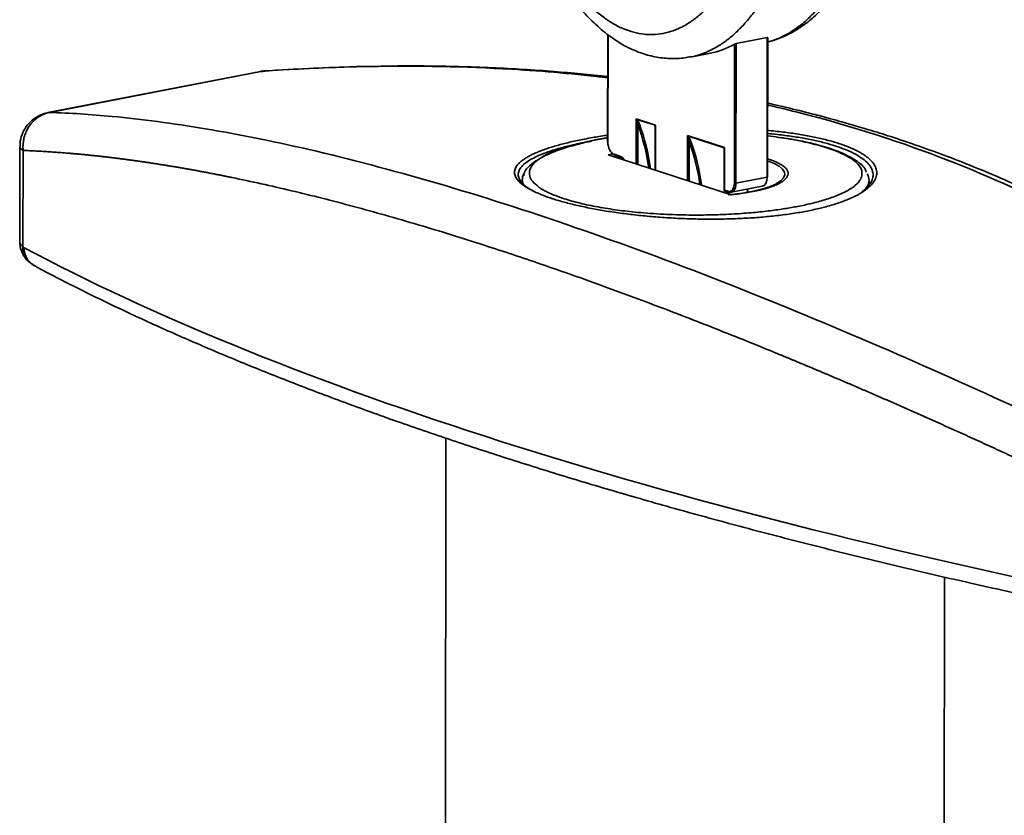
# Model space of a CAD drawing. Header units: millimetres. Extents: x 2770 to 3197, y 1404 to 1706.
# Tile 22 of 34: x 2941 to 2984, y 1484 to 1518. Entities that reach past the tile are written whole.
import ezdxf

# ---------------------------------------------------------------- set-up
doc = ezdxf.new("R2010")
doc.units = ezdxf.units.MM
doc.layers.add('粗实线层', color=7, linetype='Continuous', lineweight=35)

msp = doc.modelspace()

# ---------------------------------------------------------------- linework, layer by layer
at = {"layer": '粗实线层', "color": 7}
for p, q in [((2966.628, 1517.653), (2966.621, 1513.011)), ((2966.638, 1517.644), (2966.632, 1513.004)), ((2972.164, 1517.252), (2972.156, 1511.23)), ((2973.507, 1517.511), (2972.164, 1517.252)), ((2973.499, 1511.49), (2973.507, 1517.511)), ((2973.518, 1511.5), (2973.527, 1517.511)), ((2970.2, 1516.676), (2971.051, 1516.841)), ((2972.085, 1511.232), (2972.094, 1517.227)), ((2951.651, 1516.054), (2942.492, 1514.275)), ((2951.735, 1516.064), (2942.576, 1514.285)), ((2967.856, 1512.06), (2967.859, 1514.009)), ((2967.859, 1514.009), (2968.686, 1513.741)), ((2968.665, 1513.73), (2967.887, 1513.982)), ((2967.929, 1513.761), (2967.927, 1512.037)), ((2968.676, 1513.681), (2968.673, 1511.795)), ((2968.686, 1513.741), (2968.684, 1511.791)), ((2970.063, 1511.343), (2970.065, 1513.293)), ((2970.065, 1513.293), (2971.658, 1512.775)), ((2971.649, 1512.76), (2970.093, 1513.266)), ((2970.135, 1513.045), (2970.133, 1511.321)), ((2941.278, 1512.805), (2941.273, 1508.744)), ((2941.421, 1512.644), (2941.415, 1508.488)), ((2971.648, 1512.749), (2971.645, 1510.914)), ((2971.658, 1512.775), (2971.656, 1510.936)), ((2966.647, 1512.453), (2966.851, 1512.492)), ((2971.948, 1510.731), (2966.647, 1512.453)), ((2966.907, 1512.479), (2967.152, 1512.399)), ((2966.931, 1512.439), (2967.176, 1512.359)), ((2967.302, 1512.289), (2967.208, 1512.271)), ((2962.943, 1511.378), (2962.943, 1511.244)), ((2962.943, 1511.378), (2962.943, 1511.378)), ((2973.499, 1511.49), (2972.156, 1511.23)), ((2977.893, 1511.148), (2977.893, 1511.357)), ((2971.652, 1510.905), (2971.833, 1510.846)), ((2971.656, 1510.936), (2971.809, 1510.886)), ((2971.944, 1510.839), (2973.288, 1511.098)), ((2971.948, 1510.731), (2971.959, 1510.734)), ((2959.653, 1500.229), (2959.626, 1480.986)), ((2981.126, 1480.957), (2981.144, 1494.239))]:
    msp.add_line(p, q, dxfattribs=at)
for centre, major_axis, ratio, start_param, end_param in [((2969.386, 1532.134), (-1.332, 15.34), 0.456412, 3.189, 3.343255), ((2951.937, 1514.582), (-0.286, 1.472), 0.595365, 6.188413, 6.283198), ((2942.778, 1512.803), (0.286, -1.472), 0.595365, 3.046821, 3.141079), ((2967.899, 1514.017), (0.032, -0.106), 0.36066, 4.676001, 5.092347), ((2967.899, 1514.017), (0.0692, -0.0642), 0.355497, 4.45769, 4.874035), ((2967.851, 1513.956), (-0.0376, -0.0329), 0.169728, 2.097235, 2.67727), ((2967.96, 1513.751), (-0.047, -0.017), 0.458889, 3.67565, 5.245583), ((2960.733, 1508.722), (3.043, 9.368), 0.764769, 5.289645, 5.505053), ((2960.763, 1508.712), (-3.058, -9.416), 0.764769, 2.144769, 2.36346), ((2968.726, 1513.748), (0.0729, 0.0284), 0.107387, 2.101125, 2.517471), ((2968.629, 1513.703), (-0.0468, 0.0177), 0.862534, 3.621191, 4.201226), ((2968.726, 1513.748), (0.0396, 0.086), 0.356361, 1.821052, 2.237398), ((2966.671, 1513.011), (0.05, -0.0001), 0.250849, 3.141596, 3.801532), ((2970.105, 1513.3), (0.032, -0.106), 0.36066, 4.676001, 5.092347), ((2970.105, 1513.3), (0.0692, -0.0642), 0.355497, 4.45769, 4.874035), ((2970.057, 1513.239), (-0.0376, -0.0329), 0.169728, 2.097235, 2.67727), ((2970.166, 1513.035), (-0.047, -0.017), 0.458889, 3.67565, 5.245538), ((2962.939, 1508.006), (3.043, 9.368), 0.764769, 5.289645, 5.505053), ((2962.969, 1507.996), (-3.058, -9.416), 0.764769, 2.148316, 2.36346), ((2942.778, 1512.803), (1.5, -0.002), 0.250849, 3.140667, 3.581266), ((2966.907, 1512.914), (0.085, -0.442), 0.593467, 4.39544, 5.966236), ((2971.698, 1512.783), (0.0484, 0.0351), 0.358918, 2.226179, 2.642524), ((2966.947, 1512.922), (-0.095, 0.491), 0.593467, 2.265416, 2.824644), ((2966.946, 1512.486), (0.0154, 0.0476), 0.764769, 1.970705, 3.141581), ((2967.191, 1512.407), (0.0154, 0.0476), 0.764769, 1.970705, 3.141581), ((2967.151, 1511.866), (-0.104, 0.54), 0.593467, 5.312491, 5.966236), ((2967.191, 1512.407), (0.0154, 0.0476), 0.764769, 3.141584, 3.541501), ((2967.191, 1511.874), (0.095, -0.491), 0.593467, 2.35716, 2.824644), ((2970.418, 1511.624), (3.846, -0.005), 0.250849, 5.848031, 6.916519), ((2970.418, 1511.368), (-7.475, 0.01), 0.250849, 6.19948, 6.283185), ((2970.418, 1511.368), (-7.475, 0.01), 0.250849, 0.000038, 0.127959), ((2970.418, 1511.368), (-7.475, 0.01), 0.250849, 6.149803, 6.19948), ((2973.193, 1511.589), (0.095, -0.491), 0.593467, 0.00001, 1.253847), ((2973.468, 1511.5), (-0.05, 0.0001), 0.250849, 2.230735, 3.141544), ((2970.418, 1511.368), (-7.475, 0.01), 0.250849, 2.858101, 3.141532), ((2970.418, 1511.368), (-7.475, 0.01), 0.250849, 3.141532, 3.287125), ((2971.695, 1510.944), (0.0484, 0.0351), 0.358918, 2.226179, 3.397064), ((2971.81, 1511.322), (0.085, -0.442), 0.593467, 5.966236, 7.537033), ((2971.849, 1510.894), (-0.0154, -0.0476), 0.764769, 5.112297, 6.283174), ((2971.849, 1511.33), (-0.095, 0.491), 0.593467, 2.824644, 4.39544), ((2972.125, 1511.24), (0.05, -0.0001), 0.250849, 3.801532, 5.372328), ((2972.946, 1510.701), (-0.095, 0.491), 0.593467, 0.86181, 1.253847), ((2970.418, 1511.624), (3.846, -0.005), 0.250849, 5.773529, 5.848031), ((2971.849, 1510.894), (-0.0154, -0.0476), 0.764769, 6.283177, 6.683094), ((2942.368, 1508.556), (0.471, 0.882), 0.875683, 2.117039, 3.150573), ((3096.403, 1526.547), (171.25, -0.237), 0.250849, 3.581932, 4.026102)]:
    msp.add_ellipse(centre, major_axis=major_axis, ratio=ratio, start_param=start_param, end_param=end_param, dxfattribs=at)
for points, knots in [([(2973.528, 1517.326), (2973.604, 1517.346), (2973.68, 1517.368), (2973.912, 1517.446), (2974.066, 1517.511), (2974.256, 1517.606), (2974.294, 1517.626), (2974.37, 1517.667), (2974.482, 1517.731), (2974.592, 1517.8), (2974.808, 1517.946), (2974.949, 1518.053), (2975.221, 1518.285), (2975.353, 1518.411), (2975.61, 1518.679), (2975.735, 1518.822), (2975.978, 1519.125), (2976.094, 1519.283), (2976.318, 1519.612), (2976.426, 1519.783), (2976.632, 1520.136), (2976.731, 1520.318), (2977.017, 1520.883), (2977.192, 1521.281), (2977.392, 1521.805), (2977.431, 1521.911), (2977.508, 1522.126), (2977.545, 1522.235), (2977.654, 1522.563), (2977.722, 1522.785), (2977.916, 1523.46), (2978.029, 1523.923), (2978.227, 1524.87), (2978.312, 1525.355), (2978.454, 1526.347), (2978.512, 1526.854), (2978.566, 1527.5), (2978.576, 1527.63), (2978.595, 1527.891), (2978.62, 1528.282), (2978.637, 1528.676), (2978.661, 1529.467), (2978.666, 1530.529), (2978.618, 1531.607), (2978.562, 1532.421), (2978.539, 1532.693), (2978.501, 1533.104), (2978.48, 1533.309), (2978.458, 1533.515), (2978.442, 1533.653), (2978.434, 1533.721), (2978.36, 1534.34), (2978.281, 1534.887), (2978.096, 1535.974), (2977.99, 1536.514), (2977.75, 1537.588), (2977.616, 1538.121), (2977.392, 1538.916), (2977.313, 1539.18), (2977.148, 1539.706), (2977.061, 1539.968), (2976.97, 1540.228)], [0, 0, 0, 0, 0.013807, 0.013807, 0.042812, 0.042812, 0.050064, 0.050064, 0.057315, 0.071818, 0.071818, 0.100824, 0.100824, 0.129829, 0.129829, 0.158835, 0.158835, 0.187841, 0.187841, 0.216847, 0.216847, 0.245852, 0.245852, 0.303864, 0.303864, 0.318366, 0.318366, 0.332869, 0.332869, 0.361875, 0.361875, 0.419886, 0.419886, 0.477898, 0.477898, 0.535909, 0.535909, 0.550412, 0.550412, 0.564915, 0.59392, 0.59392, 0.651932, 0.709943, 0.709943, 0.738949, 0.738949, 0.753452, 0.760703, 0.760703, 0.767955, 0.767955, 0.825966, 0.825966, 0.883977, 0.883977, 0.941989, 0.941989, 0.970994, 0.970994, 1, 1, 1, 1]), ([(2973.576, 1517.341), (2973.632, 1517.354), (2973.89, 1517.422), (2974.342, 1517.604), (2974.915, 1517.927), (2975.465, 1518.345), (2975.989, 1518.858), (2976.487, 1519.468), (2976.956, 1520.178), (2977.392, 1520.992), (2977.79, 1521.904), (2978.144, 1522.912), (2978.45, 1524.007), (2978.704, 1525.183), (2978.902, 1526.433), (2979.042, 1527.748), (2979.119, 1529.115), (2979.133, 1530.52), (2979.082, 1531.955), (2978.966, 1533.402), (2978.787, 1534.842), (2978.545, 1536.256), (2978.248, 1537.635), (2977.886, 1538.961), (2977.625, 1539.83), (2977.468, 1540.241), (2977.468, 1540.242)], [0, 0, 0, 0, 0.008384, 0.03944, 0.071658, 0.105369, 0.140645, 0.177639, 0.217072, 0.258544, 0.301981, 0.347253, 0.39415, 0.442226, 0.491799, 0.542499, 0.593866, 0.645743, 0.69793, 0.750475, 0.80235, 0.853292, 0.903307, 0.952222, 0.999998, 1, 1, 1, 1]), ([(2974.361, 1539.724), (2974.445, 1539.463), (2974.525, 1539.2), (2974.676, 1538.671), (2974.748, 1538.405), (2974.951, 1537.604), (2975.072, 1537.064), (2975.232, 1536.248), (2975.282, 1535.975), (2975.352, 1535.564), (2975.374, 1535.426), (2975.417, 1535.15), (2975.437, 1535.012), (2975.536, 1534.323), (2975.6, 1533.773), (2975.701, 1532.677), (2975.738, 1532.13), (2975.786, 1531.041), (2975.797, 1530.498), (2975.793, 1529.821), (2975.792, 1529.685), (2975.788, 1529.483), (2975.787, 1529.415), (2975.783, 1529.28), (2975.774, 1528.944), (2975.76, 1528.611), (2975.716, 1527.818), (2975.674, 1527.297), (2975.563, 1526.272), (2975.494, 1525.767), (2975.33, 1524.775), (2975.234, 1524.287), (2975.096, 1523.689), (2975.053, 1523.51), (2975.009, 1523.333), (2974.978, 1523.215), (2974.963, 1523.156), (2974.884, 1522.863), (2974.818, 1522.632), (2974.61, 1521.954), (2974.457, 1521.519), (2974.206, 1520.893), (2974.118, 1520.689), (2973.936, 1520.29), (2973.841, 1520.095), (2973.642, 1519.716), (2973.539, 1519.532), (2973.404, 1519.308), (2973.377, 1519.264), (2973.322, 1519.176), (2973.239, 1519.045), (2973.154, 1518.919), (2972.982, 1518.672), (2972.863, 1518.515), (2972.619, 1518.215), (2972.493, 1518.074), (2972.234, 1517.807), (2972.101, 1517.681), (2971.894, 1517.506), (2971.789, 1517.422), (2971.682, 1517.343), (2971.61, 1517.292), (2971.573, 1517.267), (2971.464, 1517.194), (2971.353, 1517.124), (2971.24, 1517.061), (2971.164, 1517.02), (2971.126, 1517), (2970.935, 1516.905), (2970.78, 1516.84), (2970.489, 1516.743), (2970.353, 1516.707), (2970.215, 1516.679)], [0, 0, 0, 0, 0.028689, 0.028689, 0.057379, 0.057379, 0.114758, 0.114758, 0.143447, 0.143447, 0.157792, 0.157792, 0.172137, 0.172137, 0.229516, 0.229516, 0.286895, 0.286895, 0.344274, 0.344274, 0.358618, 0.358618, 0.365791, 0.365791, 0.372963, 0.401653, 0.401653, 0.459031, 0.459031, 0.51641, 0.51641, 0.573789, 0.573789, 0.588134, 0.595306, 0.595306, 0.602479, 0.602479, 0.631168, 0.631168, 0.688547, 0.688547, 0.717237, 0.717237, 0.745926, 0.745926, 0.774616, 0.774616, 0.781788, 0.781788, 0.78896, 0.803305, 0.803305, 0.831995, 0.831995, 0.860684, 0.860684, 0.889373, 0.889373, 0.903718, 0.910891, 0.910891, 0.918063, 0.918063, 0.932408, 0.93958, 0.93958, 0.946752, 0.946752, 0.975442, 0.975442, 1, 1, 1, 1]), ([(2961.44, 1533.834), (2961.437, 1533.585), (2961.438, 1533.336), (2961.442, 1532.96), (2961.445, 1532.835), (2961.451, 1532.584), (2961.455, 1532.458), (2961.478, 1531.829), (2961.508, 1531.327), (2961.593, 1530.323), (2961.647, 1529.822), (2961.779, 1528.822), (2961.858, 1528.322), (2961.995, 1527.574), (2962.044, 1527.324), (2962.123, 1526.951), (2962.163, 1526.764), (2962.206, 1526.578), (2962.235, 1526.453), (2962.25, 1526.391), (2962.383, 1525.833), (2962.515, 1525.345), (2962.732, 1524.626), (2962.808, 1524.389), (2962.966, 1523.919), (2963.049, 1523.687), (2963.222, 1523.227), (2963.313, 1523), (2963.454, 1522.663), (2963.526, 1522.495), (2963.601, 1522.329), (2963.651, 1522.219), (2963.677, 1522.164), (2963.805, 1521.89), (2963.911, 1521.677), (2964.129, 1521.261), (2964.242, 1521.058), (2964.474, 1520.665), (2964.594, 1520.474), (2964.842, 1520.104), (2964.969, 1519.926), (2965.134, 1519.711), (2965.167, 1519.668), (2965.234, 1519.584), (2965.268, 1519.543), (2965.37, 1519.419), (2965.438, 1519.34), (2965.646, 1519.108), (2965.787, 1518.962), (2966.074, 1518.692), (2966.22, 1518.567), (2966.443, 1518.395), (2966.518, 1518.34), (2966.632, 1518.262), (2966.671, 1518.237), (2966.747, 1518.187), (2966.785, 1518.164), (2966.977, 1518.049), (2967.283, 1517.891), (2967.592, 1517.783), (2967.901, 1517.7), (2968.056, 1517.671), (2968.25, 1517.652), (2968.289, 1517.648), (2968.366, 1517.644), (2968.482, 1517.639), (2968.596, 1517.642), (2968.823, 1517.657), (2968.972, 1517.679), (2969.266, 1517.747), (2969.411, 1517.792), (2969.625, 1517.878), (2969.695, 1517.909), (2969.801, 1517.961), (2969.836, 1517.978), (2969.906, 1518.015), (2970.009, 1518.073), (2970.111, 1518.136), (2970.212, 1518.202), (2970.245, 1518.225), (2970.312, 1518.272), (2970.345, 1518.296), (2970.508, 1518.419), (2970.634, 1518.526), (2970.88, 1518.757), (2970.999, 1518.88), (2971.229, 1519.141), (2971.341, 1519.279), (2971.558, 1519.569), (2971.664, 1519.72), (2971.791, 1519.919), (2971.817, 1519.959), (2971.867, 1520.04), (2971.892, 1520.081), (2971.966, 1520.205), (2972.014, 1520.288), (2972.156, 1520.543), (2972.247, 1520.718), (2972.508, 1521.255), (2972.668, 1521.63), (2972.961, 1522.414), (2973.095, 1522.822), (2973.247, 1523.35), (2973.276, 1523.457), (2973.32, 1523.618), (2973.334, 1523.672), (2973.362, 1523.781), (2973.431, 1524.052), (2973.494, 1524.326), (2973.637, 1524.991), (2973.72, 1525.442), (2973.861, 1526.36), (2973.919, 1526.826), (2974.012, 1527.772), (2974.047, 1528.253), (2974.083, 1528.984), (2974.091, 1529.23), (2974.098, 1529.539), (2974.1, 1529.601), (2974.102, 1529.725), (2974.105, 1529.911), (2974.106, 1530.098), (2974.105, 1530.719), (2974.093, 1531.218), (2974.045, 1532.219), (2974.009, 1532.72), (2973.912, 1533.727), (2973.852, 1534.231), (2973.761, 1534.864), (2973.741, 1534.991), (2973.702, 1535.244), (2973.64, 1535.622), (2973.571, 1535.998), (2973.423, 1536.746), (2973.312, 1537.241), (2973.125, 1537.976), (2973.059, 1538.219), (2972.92, 1538.705), (2972.847, 1538.946), (2972.771, 1539.186)], [0, 0, 0, 0, 0.015625, 0.015625, 0.023438, 0.023438, 0.03125, 0.03125, 0.0625, 0.0625, 0.09375, 0.09375, 0.125, 0.125, 0.140625, 0.140625, 0.148438, 0.152344, 0.152344, 0.15625, 0.15625, 0.1875, 0.1875, 0.203125, 0.203125, 0.21875, 0.21875, 0.234375, 0.234375, 0.242188, 0.246094, 0.246094, 0.25, 0.25, 0.265625, 0.265625, 0.28125, 0.28125, 0.296875, 0.296875, 0.3125, 0.3125, 0.316406, 0.316406, 0.320313, 0.320313, 0.328125, 0.328125, 0.34375, 0.34375, 0.359375, 0.359375, 0.367188, 0.367188, 0.371094, 0.371094, 0.375, 0.375, 0.390625, 0.40625, 0.40625, 0.421875, 0.421875, 0.425781, 0.425781, 0.429687, 0.4375, 0.4375, 0.453125, 0.453125, 0.46875, 0.46875, 0.476562, 0.476562, 0.480469, 0.480469, 0.484375, 0.492187, 0.492187, 0.496094, 0.496094, 0.5, 0.5, 0.515625, 0.515625, 0.53125, 0.53125, 0.546875, 0.546875, 0.5625, 0.5625, 0.566406, 0.566406, 0.570313, 0.570313, 0.578125, 0.578125, 0.59375, 0.59375, 0.625, 0.625, 0.65625, 0.65625, 0.664063, 0.664063, 0.667969, 0.667969, 0.671875, 0.6875, 0.6875, 0.71875, 0.71875, 0.75, 0.75, 0.78125, 0.78125, 0.796875, 0.796875, 0.800781, 0.800781, 0.804688, 0.8125, 0.8125, 0.84375, 0.84375, 0.875, 0.875, 0.90625, 0.90625, 0.914063, 0.914063, 0.921875, 0.9375, 0.9375, 0.96875, 0.96875, 0.984375, 0.984375, 1, 1, 1, 1]), ([(2961.197, 1534.008), (2961.19, 1533.576), (2961.196, 1532.662), (2961.269, 1531.258), (2961.405, 1529.814), (2961.604, 1528.39), (2961.863, 1526.998), (2962.179, 1525.653), (2962.548, 1524.372), (2962.965, 1523.167), (2963.426, 1522.046), (2963.928, 1521.015), (2964.446, 1520.115), (2964.992, 1519.312), (2965.563, 1518.611), (2966.182, 1517.988), (2966.801, 1517.492), (2967.413, 1517.115), (2968.026, 1516.844), (2968.657, 1516.667), (2969.307, 1516.596), (2969.829, 1516.609), (2970.125, 1516.671), (2970.212, 1516.693)], [0, 0, 0, 0, 0.056076, 0.118097, 0.179626, 0.24012, 0.299761, 0.358429, 0.415064, 0.469766, 0.522862, 0.574028, 0.623293, 0.6657, 0.711446, 0.755659, 0.799139, 0.836295, 0.871882, 0.90962, 0.947062, 0.984346, 1, 1, 1, 1]), ([(2972.094, 1517.227), (2972.098, 1517.229), (2972.102, 1517.231), (2972.11, 1517.235), (2972.113, 1517.236), (2972.119, 1517.238), (2972.122, 1517.24), (2972.128, 1517.242), (2972.132, 1517.243), (2972.139, 1517.245), (2972.142, 1517.246), (2972.149, 1517.248), (2972.152, 1517.249), (2972.158, 1517.251), (2972.161, 1517.251), (2972.164, 1517.252)], [0, 0, 0, 0, 0.25, 0.25, 0.375, 0.375, 0.5, 0.5, 0.625, 0.625, 0.75, 0.75, 0.875, 0.875, 1, 1, 1, 1]), ([(2973.507, 1517.511), (2973.51, 1517.512), (2973.513, 1517.512), (2973.517, 1517.513), (2973.519, 1517.513), (2973.524, 1517.513), (2973.526, 1517.512), (2973.527, 1517.511), (2973.527, 1517.511), (2973.527, 1517.511)], [0, 0, 0, 0, 0.223699, 0.223699, 0.447399, 0.447399, 0.894798, 0.894798, 1, 1, 1, 1]), ([(2951.735, 1516.064), (2953.291, 1516.172), (2956.937, 1516.333), (2961.912, 1516.237), (2965.274, 1515.943), (2966.638, 1515.784)], [0, 0, 0, 0, 0.300465, 0.711625, 1, 1, 1, 1]), ([(2956.333, 1516.272), (2956.052, 1516.267), (2954.606, 1516.23), (2953.144, 1516.157), (2951.957, 1516.075)], [0, 0, 0, 0, 0.19479, 1, 1, 1, 1]), ([(2966.626, 1515.828), (2965.857, 1515.914), (2964.214, 1516.071), (2961.581, 1516.233), (2959.09, 1516.297), (2957.475, 1516.291), (2956.85, 1516.281)], [0, 0, 0, 0, 0.243808, 0.516714, 0.813705, 1, 1, 1, 1]), ([(2989.091, 1499.255), (2987.536, 1500.008), (2983.892, 1501.735), (2978.129, 1504.318), (2971.798, 1506.935), (2965.504, 1509.276), (2959.523, 1511.208), (2954.078, 1512.661), (2949.329, 1513.624), (2945.557, 1514.123), (2943.437, 1514.258), (2942.576, 1514.285)], [0, 0, 0, 0, 0.080449, 0.190538, 0.310402, 0.436146, 0.563854, 0.689599, 0.809462, 0.919551, 1, 1, 1, 1]), ([(2999.124, 1500.724), (2998.492, 1501.381), (2997.232, 1502.615), (2995.305, 1504.304), (2993.424, 1505.784), (2991.609, 1507.073), (2989.878, 1508.188), (2988.248, 1509.146), (2986.69, 1509.985), (2985.208, 1510.719), (2983.781, 1511.369), (2982.435, 1511.936), (2981.152, 1512.435), (2979.958, 1512.866), (2978.878, 1513.229), (2977.943, 1513.523), (2977.237, 1513.733), (2976.686, 1513.89), (2976.177, 1514.031), (2975.518, 1514.207), (2974.68, 1514.418), (2973.994, 1514.579), (2973.587, 1514.671), (2973.524, 1514.685)], [0, 0, 0, 0, 0.095615, 0.185051, 0.268302, 0.345364, 0.416236, 0.480917, 0.539404, 0.596586, 0.648313, 0.696976, 0.742578, 0.785121, 0.822454, 0.854704, 0.881092, 0.894223, 0.910413, 0.932406, 0.960204, 0.993804, 1, 1, 1, 1]), ([(2973.536, 1514.599), (2974.106, 1514.468), (2976.775, 1513.813), (2981.315, 1512.347), (2986.757, 1509.841), (2991.504, 1506.916), (2995.272, 1503.946), (2997.39, 1501.922), (2998.249, 1501.033)], [0, 0, 0, 0, 0.057396, 0.270888, 0.481097, 0.681475, 0.865511, 1, 1, 1, 1]), ([(2942.496, 1514.265), (2942.458, 1514.262), (2942.35, 1514.249), (2942.138, 1514.166), (2941.867, 1514.013), (2941.598, 1513.755), (2941.397, 1513.427), (2941.291, 1513.098), (2941.285, 1512.888), (2941.29, 1512.805)], [0, 0, 0, 0, 0.05548, 0.158237, 0.326702, 0.50667, 0.692817, 0.881357, 1, 1, 1, 1]), ([(2967.929, 1513.761), (2967.926, 1513.778), (2967.923, 1513.795), (2967.916, 1513.829), (2967.912, 1513.846), (2967.903, 1513.881), (2967.899, 1513.898), (2967.891, 1513.924), (2967.888, 1513.933), (2967.882, 1513.95), (2967.879, 1513.958), (2967.875, 1513.967)], [0, 0, 0, 0, 0.25, 0.25, 0.5, 0.5, 0.75, 0.75, 0.875, 0.875, 1, 1, 1, 1]), ([(2967.887, 1513.982), (2967.894, 1513.975), (2967.9, 1513.966), (2967.912, 1513.95), (2967.918, 1513.941), (2967.934, 1513.915), (2967.943, 1513.898), (2967.96, 1513.863), (2967.968, 1513.846), (2967.983, 1513.811), (2967.99, 1513.794), (2967.996, 1513.777)], [0, 0, 0, 0, 0.125, 0.125, 0.25, 0.25, 0.5, 0.5, 0.75, 0.75, 1, 1, 1, 1]), ([(2968.676, 1513.628), (2968.674, 1513.634), (2968.672, 1513.64), (2968.667, 1513.662), (2968.664, 1513.678), (2968.662, 1513.699), (2968.662, 1513.706), (2968.662, 1513.719), (2968.663, 1513.725), (2968.665, 1513.73)], [0, 0, 0, 0, 0.165887, 0.165887, 0.582943, 0.582943, 0.791472, 0.791472, 1, 1, 1, 1]), ([(2968.677, 1513.706), (2968.676, 1513.699), (2968.676, 1513.692), (2968.676, 1513.683), (2968.676, 1513.682), (2968.676, 1513.681)], [0, 0, 0, 0, 0.881833, 0.881833, 1, 1, 1, 1]), ([(2973.536, 1513.507), (2973.554, 1513.505), (2973.688, 1513.493), (2973.935, 1513.468), (2974.273, 1513.429), (2974.603, 1513.384), (2974.923, 1513.335), (2975.231, 1513.282), (2975.624, 1513.205), (2975.993, 1513.119), (2976.335, 1513.026), (2976.498, 1512.976), (2976.656, 1512.925), (2976.809, 1512.872), (2977.022, 1512.79), (2977.219, 1512.706), (2977.398, 1512.618), (2977.561, 1512.528), (2977.708, 1512.434), (2977.837, 1512.338), (2977.949, 1512.24), (2978.042, 1512.14), (2978.14, 1512.005), (2978.203, 1511.868), (2978.227, 1511.729), (2978.227, 1511.625), (2978.208, 1511.52), (2978.157, 1511.381), (2978.07, 1511.244), (2977.946, 1511.109), (2977.834, 1511.009), (2977.704, 1510.911), (2977.557, 1510.815), (2977.393, 1510.721), (2977.212, 1510.631), (2977.016, 1510.543), (2976.803, 1510.459), (2976.574, 1510.377), (2976.318, 1510.296), (2976.059, 1510.222), (2975.787, 1510.153), (2975.517, 1510.091), (2975.32, 1510.05), (2975.22, 1510.031)], [0, 0, 0, 0, 0.003593, 0.027224, 0.050919, 0.074738, 0.098642, 0.122405, 0.146069, 0.193215, 0.216873, 0.240659, 0.240866, 0.264759, 0.288508, 0.312165, 0.335787, 0.359431, 0.383154, 0.407015, 0.430889, 0.454621, 0.478268, 0.525522, 0.549256, 0.573134, 0.596983, 0.620695, 0.667933, 0.691584, 0.71533, 0.739218, 0.763042, 0.786737, 0.810363, 0.833975, 0.857632, 0.881389, 0.905284, 0.932474, 0.952767, 0.976386, 1, 1, 1, 1]), ([(2975.22, 1510.031), (2975.018, 1509.992), (2974.704, 1509.937), (2974.264, 1509.875), (2973.925, 1509.833), (2973.579, 1509.796), (2973.226, 1509.764), (2972.866, 1509.737), (2972.5, 1509.716), (2972.127, 1509.699), (2971.749, 1509.688), (2971.369, 1509.681), (2970.862, 1509.68), (2970.352, 1509.688), (2969.842, 1509.707), (2969.46, 1509.725), (2969.079, 1509.748), (2968.702, 1509.776), (2968.332, 1509.808), (2967.966, 1509.845), (2967.607, 1509.885), (2967.252, 1509.93), (2966.905, 1509.978), (2966.565, 1510.03), (2966.236, 1510.086), (2965.813, 1510.165), (2965.41, 1510.249), (2965.032, 1510.34), (2964.76, 1510.41), (2964.502, 1510.483), (2964.34, 1510.534), (2964.105, 1510.61), (2963.884, 1510.688), (2963.622, 1510.795), (2963.441, 1510.877), (2963.277, 1510.961), (2963.13, 1511.046), (2963.001, 1511.132), (2962.89, 1511.218), (2962.797, 1511.305), (2962.722, 1511.392), (2962.666, 1511.481), (2962.628, 1511.569), (2962.61, 1511.657), (2962.61, 1511.774), (2962.647, 1511.891), (2962.722, 1512.006), (2962.797, 1512.092), (2962.89, 1512.177), (2963.002, 1512.261), (2963.131, 1512.344), (2963.277, 1512.425), (2963.441, 1512.505), (2963.621, 1512.583), (2963.818, 1512.659), (2964.033, 1512.734), (2964.262, 1512.807), (2964.507, 1512.878), (2964.766, 1512.946), (2965.039, 1513.012), (2965.324, 1513.075), (2965.635, 1513.138), (2965.943, 1513.195), (2966.262, 1513.249), (2966.475, 1513.282), (2966.598, 1513.3), (2966.609, 1513.302)], [0, 0, 0, 0, 0.029781, 0.044789, 0.059725, 0.074589, 0.08942, 0.104252, 0.119121, 0.134064, 0.149072, 0.163998, 0.178858, 0.208517, 0.223397, 0.238354, 0.253361, 0.268278, 0.283135, 0.297967, 0.312809, 0.327699, 0.342671, 0.357672, 0.372582, 0.387436, 0.417109, 0.432008, 0.446995, 0.461961, 0.476837, 0.476888, 0.506563, 0.521417, 0.536325, 0.551325, 0.566302, 0.581195, 0.59604, 0.610873, 0.625731, 0.640648, 0.655655, 0.670616, 0.685498, 0.715161, 0.730021, 0.744946, 0.759955, 0.774902, 0.789773, 0.804607, 0.819437, 0.834301, 0.849234, 0.864248, 0.879228, 0.894183, 0.90915, 0.924163, 0.939125, 0.954006, 0.970959, 0.983669, 0.998522, 1, 1, 1, 1]), ([(2965.941, 1513.055), (2965.867, 1513.041), (2965.594, 1512.99), (2965.143, 1512.894), (2964.621, 1512.763), (2964.155, 1512.622), (2963.752, 1512.474), (2963.414, 1512.319), (2963.143, 1512.159), (2962.943, 1511.993), (2962.814, 1511.824), (2962.758, 1511.654), (2962.776, 1511.481), (2962.868, 1511.309), (2963.034, 1511.136), (2963.246, 1510.986), (2963.411, 1510.893), (2963.481, 1510.856)], [0, 0, 0, 0, 0.025985, 0.096895, 0.16874, 0.240171, 0.31163, 0.382485, 0.453361, 0.524831, 0.595892, 0.666677, 0.737868, 0.809248, 0.88007, 0.952842, 1, 1, 1, 1]), ([(2965.95, 1513.053), (2965.724, 1513.007), (2965.234, 1512.893), (2964.542, 1512.685), (2963.895, 1512.421), (2963.379, 1512.111), (2963.068, 1511.817), (2963.009, 1511.626), (2963.002, 1511.557)], [0, 0, 0, 0, 0.134906, 0.304144, 0.485416, 0.678731, 0.884036, 1, 1, 1, 1]), ([(2970.135, 1513.045), (2970.132, 1513.062), (2970.129, 1513.079), (2970.122, 1513.113), (2970.118, 1513.13), (2970.11, 1513.164), (2970.105, 1513.181), (2970.097, 1513.207), (2970.094, 1513.216), (2970.088, 1513.233), (2970.085, 1513.242), (2970.081, 1513.25)], [0, 0, 0, 0, 0.25, 0.25, 0.5, 0.5, 0.75, 0.75, 0.875, 0.875, 1, 1, 1, 1]), ([(2970.093, 1513.266), (2970.1, 1513.258), (2970.106, 1513.25), (2970.118, 1513.233), (2970.124, 1513.225), (2970.14, 1513.199), (2970.149, 1513.181), (2970.166, 1513.147), (2970.174, 1513.129), (2970.189, 1513.095), (2970.196, 1513.077), (2970.202, 1513.06)], [0, 0, 0, 0, 0.125, 0.125, 0.25, 0.25, 0.5, 0.5, 0.75, 0.75, 1, 1, 1, 1]), ([(2977.584, 1510.859), (2977.618, 1510.883), (2977.733, 1510.972), (2977.859, 1511.096), (2977.957, 1511.23), (2978.031, 1511.366), (2978.078, 1511.537), (2978.06, 1511.742), (2977.969, 1511.944), (2977.805, 1512.141), (2977.57, 1512.331), (2977.265, 1512.513), (2976.895, 1512.682), (2976.464, 1512.839), (2975.975, 1512.98), (2975.432, 1513.106), (2974.838, 1513.215), (2974.203, 1513.307), (2973.753, 1513.355), (2973.524, 1513.376), (2973.523, 1513.377)], [0, 0, 0, 0, 0.025103, 0.09001, 0.122359, 0.154735, 0.21986, 0.285053, 0.349771, 0.414637, 0.479988, 0.544833, 0.610229, 0.674777, 0.739252, 0.804569, 0.869498, 0.934832, 0.999626, 1, 1, 1, 1]), ([(2977.776, 1511.703), (2977.769, 1511.74), (2977.71, 1511.922), (2977.358, 1512.209), (2976.758, 1512.541), (2976.003, 1512.808), (2975.158, 1513.02), (2974.492, 1513.141), (2974.126, 1513.197), (2974.085, 1513.203)], [0, 0, 0, 0, 0.052054, 0.256221, 0.450188, 0.63423, 0.809037, 0.978665, 1, 1, 1, 1]), ([(2987.935, 1497.614), (2987.889, 1497.636), (2987.797, 1497.68), (2987.66, 1497.746), (2987.523, 1497.812), (2987.386, 1497.878), (2987.249, 1497.943), (2987.112, 1498.008), (2986.975, 1498.074), (2986.839, 1498.139), (2986.702, 1498.204), (2986.566, 1498.268), (2986.43, 1498.333), (2986.294, 1498.397), (2986.158, 1498.462), (2986.022, 1498.526), (2985.886, 1498.59), (2985.751, 1498.654), (2985.615, 1498.718), (2985.48, 1498.781), (2985.345, 1498.845), (2985.21, 1498.908), (2985.075, 1498.971), (2984.94, 1499.034), (2984.806, 1499.097), (2984.671, 1499.16), (2984.537, 1499.223), (2984.402, 1499.285), (2984.268, 1499.348), (2984.134, 1499.41), (2984, 1499.472), (2983.867, 1499.534), (2983.733, 1499.596), (2983.599, 1499.657), (2983.466, 1499.719), (2983.333, 1499.78), (2983.2, 1499.841), (2983.067, 1499.902), (2982.934, 1499.963), (2982.801, 1500.024), (2982.669, 1500.085), (2982.536, 1500.145), (2982.404, 1500.206), (2982.272, 1500.266), (2982.139, 1500.326), (2982.008, 1500.386), (2981.876, 1500.446), (2981.744, 1500.505), (2981.612, 1500.565), (2981.481, 1500.624), (2981.35, 1500.683), (2981.219, 1500.742), (2981.088, 1500.801), (2980.957, 1500.86), (2980.826, 1500.919), (2980.695, 1500.977), (2980.565, 1501.036), (2980.434, 1501.094), (2980.304, 1501.152), (2980.174, 1501.21), (2980.044, 1501.268), (2979.914, 1501.325), (2979.784, 1501.383), (2979.655, 1501.44), (2979.525, 1501.497), (2979.396, 1501.554), (2979.267, 1501.611), (2979.138, 1501.668), (2979.009, 1501.725), (2978.88, 1501.781), (2978.751, 1501.837), (2978.623, 1501.894), (2978.494, 1501.95), (2978.366, 1502.006), (2978.238, 1502.061), (2978.11, 1502.117), (2977.982, 1502.173), (2977.854, 1502.228), (2977.727, 1502.283), (2977.599, 1502.338), (2977.472, 1502.393), (2977.345, 1502.448), (2977.218, 1502.502), (2977.091, 1502.557), (2976.964, 1502.611), (2976.837, 1502.666), (2976.711, 1502.72), (2976.585, 1502.773), (2976.458, 1502.827), (2976.332, 1502.881), (2976.206, 1502.934), (2976.08, 1502.988), (2975.955, 1503.041), (2975.829, 1503.094), (2975.704, 1503.147), (2975.578, 1503.199), (2975.453, 1503.252), (2975.328, 1503.305), (2975.203, 1503.357), (2975.078, 1503.409), (2974.954, 1503.461), (2974.829, 1503.513), (2974.705, 1503.565), (2974.581, 1503.616), (2974.457, 1503.668), (2974.333, 1503.719), (2974.209, 1503.77), (2974.085, 1503.821), (2973.109, 1504.223), (2971.301, 1504.953), (2968.711, 1505.956), (2966.186, 1506.89), (2963.727, 1507.756), (2961.136, 1508.619), (2958.433, 1509.458), (2955.645, 1510.247), (2952.966, 1510.928), (2951.199, 1511.32), (2950.251, 1511.513), (2950.082, 1511.548), (2949.913, 1511.581), (2949.744, 1511.614), (2949.576, 1511.647), (2949.408, 1511.679), (2949.241, 1511.711), (2949.075, 1511.742), (2948.909, 1511.773), (2948.743, 1511.803), (2948.578, 1511.832), (2948.414, 1511.861), (2948.25, 1511.89), (2948.086, 1511.918), (2947.923, 1511.946), (2947.761, 1511.973), (2947.599, 1511.999), (2947.438, 1512.025), (2947.277, 1512.051), (2947.117, 1512.076), (2946.957, 1512.1), (2946.798, 1512.124), (2946.639, 1512.148), (2946.481, 1512.171), (2946.323, 1512.193), (2946.166, 1512.215), (2946.009, 1512.237), (2945.853, 1512.257), (2945.698, 1512.278), (2945.542, 1512.298), (2945.388, 1512.317), (2945.234, 1512.336), (2945.081, 1512.354), (2944.928, 1512.372), (2944.775, 1512.389), (2944.624, 1512.406), (2944.472, 1512.422), (2944.322, 1512.438), (2944.171, 1512.453), (2944.022, 1512.468), (2943.873, 1512.482), (2943.724, 1512.496), (2943.576, 1512.509), (2943.428, 1512.522), (2943.281, 1512.534), (2943.135, 1512.546), (2942.989, 1512.557), (2942.844, 1512.567), (2942.699, 1512.577), (2942.555, 1512.587), (2942.411, 1512.596), (2942.268, 1512.604), (2942.125, 1512.612), (2941.983, 1512.62), (2941.842, 1512.627), (2941.701, 1512.633), (2941.56, 1512.639), (2941.467, 1512.643), (2941.421, 1512.644)], [0, 0, 0, 0, 0.002366, 0.004731, 0.007096, 0.00946, 0.011823, 0.014186, 0.016549, 0.01891, 0.021271, 0.023631, 0.025991, 0.02835, 0.030709, 0.033067, 0.035424, 0.037781, 0.040137, 0.042492, 0.044847, 0.047201, 0.049555, 0.051908, 0.054261, 0.056613, 0.058964, 0.061315, 0.063665, 0.066015, 0.068364, 0.070712, 0.07306, 0.075407, 0.077754, 0.0801, 0.082446, 0.084791, 0.087136, 0.08948, 0.091823, 0.094166, 0.096508, 0.09885, 0.101191, 0.103532, 0.105872, 0.108212, 0.110551, 0.112889, 0.115228, 0.117565, 0.119902, 0.122238, 0.124574, 0.12691, 0.129245, 0.131579, 0.133913, 0.136246, 0.138579, 0.140912, 0.143243, 0.145575, 0.147906, 0.150236, 0.152566, 0.154895, 0.157224, 0.159553, 0.161881, 0.164208, 0.166535, 0.168861, 0.171187, 0.173513, 0.175838, 0.178163, 0.180487, 0.18281, 0.185134, 0.187456, 0.189779, 0.1921, 0.194422, 0.196743, 0.199063, 0.201383, 0.203703, 0.206022, 0.208341, 0.210659, 0.212977, 0.215294, 0.217611, 0.219928, 0.222244, 0.22456, 0.226875, 0.22919, 0.231504, 0.233818, 0.236132, 0.238445, 0.240758, 0.243071, 0.245383, 0.247694, 0.250005, 0.300193, 0.350261, 0.400237, 0.450142, 0.500003, 0.562333, 0.624744, 0.687282, 0.749995, 0.754259, 0.758524, 0.762791, 0.767059, 0.771329, 0.7756, 0.779872, 0.784146, 0.788422, 0.792699, 0.796977, 0.801257, 0.805538, 0.809821, 0.814105, 0.818391, 0.822679, 0.826968, 0.831259, 0.835551, 0.839845, 0.844141, 0.848438, 0.852737, 0.857038, 0.86134, 0.865644, 0.86995, 0.874258, 0.878567, 0.882878, 0.887191, 0.891506, 0.895822, 0.900141, 0.904461, 0.908783, 0.913107, 0.917433, 0.92176, 0.92609, 0.930422, 0.934755, 0.93909, 0.943428, 0.947767, 0.952109, 0.956452, 0.960798, 0.965145, 0.969495, 0.973846, 0.9782, 0.982556, 0.986914, 0.991274, 0.995636, 1, 1, 1, 1]), ([(2971.648, 1512.75), (2971.648, 1512.75), (2971.648, 1512.751), (2971.648, 1512.755), (2971.649, 1512.758), (2971.649, 1512.76)], [0, 0, 0, 0, 0.200294, 0.200294, 1, 1, 1, 1]), ([(2973.158, 1510.948), (2973.143, 1510.943), (2973.019, 1510.91), (2972.745, 1510.855), (2972.319, 1510.786), (2972.006, 1510.746), (2971.829, 1510.732), (2971.825, 1510.732)], [0, 0, 0, 0, 0.043302, 0.349799, 0.653744, 0.992754, 1, 1, 1, 1]), ([(2973.158, 1510.946), (2973.161, 1510.947), (2973.163, 1510.948), (2973.233, 1510.965), (2973.3, 1510.982), (2973.434, 1511.015), (2973.501, 1511.031), (2973.568, 1511.044)], [0, 0, 0, 0, 0.018224, 0.018224, 0.509112, 0.509112, 1, 1, 1, 1]), ([(2973.484, 1511.038), (2973.497, 1511.044), (2973.511, 1511.048), (2973.539, 1511.05), (2973.553, 1511.048), (2973.568, 1511.044)], [0, 0, 0, 0, 0.5, 0.5, 1, 1, 1, 1]), ([(2973.888, 1511.205), (2973.886, 1511.203), (2973.838, 1511.174), (2973.709, 1511.117), (2973.566, 1511.067), (2973.495, 1511.044)], [0, 0, 0, 0, 0.026034, 0.568392, 1, 1, 1, 1]), ([(2971.793, 1510.783), (2971.793, 1510.786), (2971.793, 1510.788), (2971.794, 1510.806), (2971.796, 1510.83), (2971.799, 1510.852), (2971.801, 1510.86)], [0, 0, 0, 0, 0.104577, 0.104577, 0.662304, 1, 1, 1, 1]), ([(2971.867, 1510.845), (2971.866, 1510.838), (2971.863, 1510.818), (2971.862, 1510.797), (2971.861, 1510.775), (2971.861, 1510.768), (2971.861, 1510.76)], [0, 0, 0, 0, 0.276478, 0.739978, 0.739978, 1, 1, 1, 1]), ([(2941.273, 1508.739), (2941.273, 1508.738), (2941.273, 1508.731), (2941.273, 1508.719), (2941.275, 1508.701), (2941.278, 1508.684), (2941.281, 1508.667), (2941.286, 1508.651), (2941.292, 1508.635), (2941.299, 1508.62), (2941.306, 1508.604), (2941.315, 1508.59), (2941.325, 1508.576), (2941.335, 1508.562), (2941.346, 1508.548), (2941.358, 1508.535), (2941.371, 1508.523), (2941.385, 1508.511), (2941.399, 1508.499), (2941.41, 1508.492), (2941.415, 1508.488)], [0, 0, 0, 0, 0.008073, 0.069656, 0.130819, 0.191565, 0.251898, 0.31182, 0.371335, 0.430444, 0.489153, 0.547462, 0.605377, 0.662899, 0.720034, 0.776783, 0.83315, 0.88914, 0.944755, 1, 1, 1, 1]), ([(2941.273, 1508.735), (2941.273, 1508.586), (2941.311, 1508.364), (2941.448, 1508.079), (2941.552, 1507.947), (2941.615, 1507.884)], [0, 0, 0, 0, 0.456368, 0.71914, 1, 1, 1, 1]), ([(2941.463, 1508.45), (2941.458, 1508.453), (2941.447, 1508.46), (2941.431, 1508.472), (2941.42, 1508.483), (2941.415, 1508.488)], [0, 0, 0, 0, 0.333373, 0.666723, 1, 1, 1, 1]), ([(2941.907, 1507.675), (2942.265, 1507.481), (2943.202, 1506.984), (2944.789, 1506.194), (2946.668, 1505.306), (2948.629, 1504.431), (2950.666, 1503.568), (2952.782, 1502.717), (2954.973, 1501.88), (2957.24, 1501.057), (2959.58, 1500.247), (2961.993, 1499.451), (2964.478, 1498.67), (2967.032, 1497.904), (2969.656, 1497.153), (2972.347, 1496.418), (2975.104, 1495.699), (2977.926, 1494.996), (2980.81, 1494.309), (2983.758, 1493.641), (2986.234, 1493.102), (2987.741, 1492.79), (2988.229, 1492.691)], [0, 0, 0, 0, 0.033396, 0.085803, 0.138195, 0.190574, 0.24294, 0.295295, 0.34764, 0.399974, 0.4523, 0.504617, 0.556926, 0.609229, 0.661525, 0.713815, 0.766098, 0.818376, 0.870649, 0.922916, 0.975177, 1, 1, 1, 1])]:
    msp.add_open_spline(points, degree=3, knots=knots, dxfattribs=at)
for points, degree in [([(2951.837, 1516.068), (2951.652, 1516.043)], 1), ([(2973.435, 1511.014), (2973.451, 1511.022), (2973.468, 1511.03), (2973.484, 1511.038)], 3), ([(2941.598, 1507.902), (2941.911, 1507.667)], 1)]:
    msp.add_open_spline(points, degree=degree, dxfattribs=at)
for points, weights in [([(2951.957, 1516.075), (2951.881, 1516.084), (2951.807, 1516.08), (2951.735, 1516.064)], [1.08222403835, 1.10659128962, 1.13637450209, 1.17157367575]), ([(2942.576, 1514.285), (2941.819, 1514.155), (2941.344, 1513.488), (2941.421, 1512.644)], [1.17157362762, 0.950629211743, 0.94307613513, 1.14891439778]), ([(2974.815, 1510.23), (2963.475, 1508.039), (2954.682, 1510.895), (2966.022, 1513.086)], [1, 0.333333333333, 0.333333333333, 1]), ([(2966.022, 1513.086), (2966.206, 1513.122), (2966.401, 1513.156), (2966.606, 1513.188)], [1, 0.96842710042, 0.938349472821, 0.909767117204]), ([(2973.523, 1513.277), (2979.713, 1512.523), (2978.789, 1510.998), (2974.815, 1510.23)], [0.527877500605, 0.430584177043, 0.587958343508, 1]), ([(2941.599, 1507.9), (2941.452, 1508.054), (2941.391, 1508.262), (2941.415, 1508.488)], [1.00000092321, 1.00025652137, 1.05358517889, 1.15998689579])]:
    msp.add_rational_spline(points, weights, degree=3, dxfattribs=at)
msp.add_rational_spline([(2971.959, 1510.734), (2974.121, 1510.958), (2975.004, 1511.502), (2974.088, 1512.044), (2973.948, 1512.127), (2973.764, 1512.205), (2973.534, 1512.278)], [1, 0.803652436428, 0.803652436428, 1, 0.964068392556, 0.93471226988, 0.911931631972], degree=3, knots=[0, 0, 0, 0, 0.845309, 0.845309, 0.845309, 1, 1, 1, 1], dxfattribs=at)

doc.saveas('drawing.dxf')
